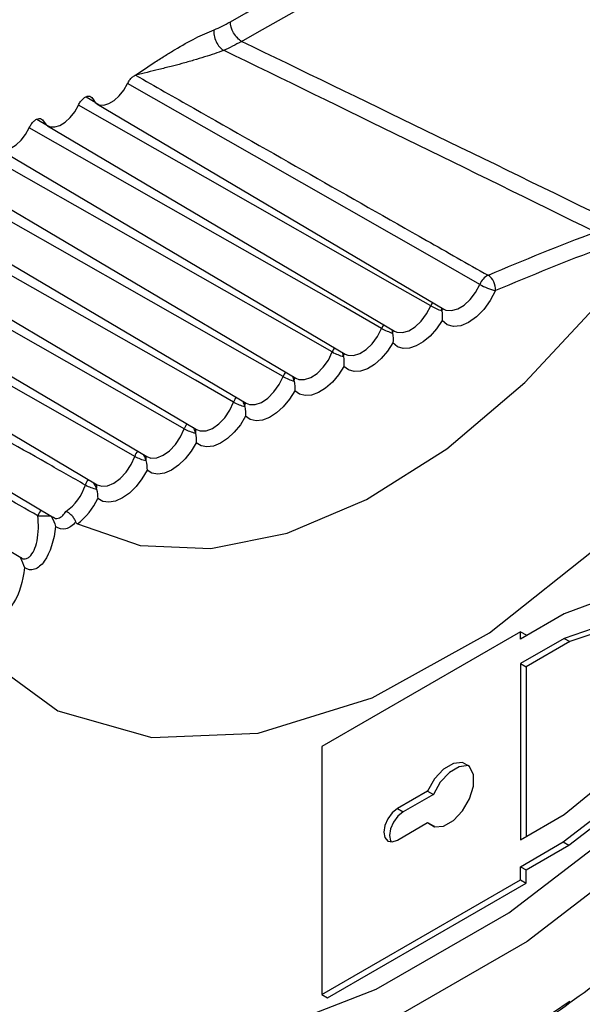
# Model space of a CAD drawing. Header units: millimetres. Extents: x 15440 to 16422, y 10215 to 11289.
# Tile 20 of 143: x 16201 to 16208, y 10353 to 10365. Entities that reach past the tile are written whole.
import ezdxf

# ---------------------------------------------------------------- set-up
doc = ezdxf.new("R2010")
doc.units = ezdxf.units.MM

msp = doc.modelspace()

# ---------------------------------------------------------------- linework, layer by layer
at = {"color": 7, "linetype": 'Continuous', "lineweight": 25}
for p, q in [((16189.007, 10366.337), (16201.508, 10358.94)), ((16188.399, 10365.955), (16201.111, 10358.434)), ((16201.921, 10364.174), (16202.043, 10364.103)), ((16202.057, 10364.086), (16206.38, 10361.529)), ((16201.308, 10363.894), (16201.442, 10363.816)), ((16201.443, 10363.812), (16205.765, 10361.255)), ((16200.827, 10363.526), (16205.15, 10360.968)), ((16200.211, 10363.226), (16204.533, 10360.668)), ((16199.591, 10362.915), (16203.916, 10360.356)), ((16196.457, 10362.657), (16202.062, 10359.341)), ((16198.849, 10362.663), (16203.299, 10360.03)), ((16197.885, 10362.529), (16202.68, 10359.692)), ((16207.879, 10357.735), (16207.332, 10357.419)), ((16207.332, 10357.512), (16204.858, 10356.084)), ((16207.332, 10357.419), (16207.332, 10357.512)), ((16207.332, 10357.512), (16207.403, 10357.472)), ((16207.879, 10357.429), (16207.332, 10357.114)), ((16207.403, 10357.46), (16207.403, 10357.472)), ((16207.95, 10357.388), (16207.403, 10357.073)), ((16207.879, 10357.429), (16207.95, 10357.388)), ((16207.332, 10357.114), (16207.332, 10354.921)), ((16207.332, 10357.114), (16207.403, 10357.073)), ((16207.403, 10357.073), (16207.403, 10354.962)), ((16204.858, 10356.084), (16204.858, 10352.995)), ((16206.177, 10355.527), (16205.801, 10355.31)), ((16206.248, 10355.486), (16205.871, 10355.269)), ((16206.177, 10355.527), (16206.248, 10355.486)), ((16205.801, 10355.31), (16205.871, 10355.269)), ((16207.332, 10354.921), (16207.879, 10355.237)), ((16205.801, 10354.917), (16206.177, 10355.134)), ((16206.177, 10355.134), (16206.248, 10355.093)), ((16206.248, 10355.093), (16206.257, 10355.083)), ((16207.332, 10354.586), (16207.865, 10354.894)), ((16207.403, 10354.545), (16207.936, 10354.853)), ((16207.865, 10354.894), (16207.936, 10354.853)), ((16207.332, 10354.423), (16207.332, 10354.586)), ((16207.332, 10354.586), (16207.403, 10354.545)), ((16207.403, 10354.382), (16207.403, 10354.545)), ((16204.858, 10352.995), (16207.332, 10354.423)), ((16204.929, 10352.954), (16207.403, 10354.382)), ((16207.332, 10354.423), (16207.403, 10354.382)), ((16204.858, 10352.995), (16204.929, 10352.954))]:
    msp.add_line(p, q, dxfattribs=at)
at = {"color": 7, "linetype": 'Continuous', "lineweight": 25, "flags": 128}
for points in [[(16198.982, 10352.875), (16199.558, 10352.565), (16200.876, 10352.175), (16202.338, 10352.128), (16203.904, 10352.425), (16205.535, 10353.059), (16207.188, 10354.013), (16208.818, 10355.262), (16210.385, 10356.774), (16211.846, 10358.508), (16213.164, 10360.42), (16214.304, 10362.46), (16215.236, 10364.573), (16215.937, 10366.706)], [(16216.347, 10366.613), (16215.633, 10364.436), (16214.681, 10362.278), (16213.518, 10360.196), (16212.172, 10358.245), (16210.681, 10356.474), (16209.082, 10354.931), (16207.417, 10353.656), (16205.73, 10352.682), (16204.065, 10352.035), (16202.466, 10351.732), (16200.975, 10351.78), (16199.629, 10352.179), (16198.466, 10352.917), (16197.514, 10353.976), (16196.8, 10355.328)], [(16202.004, 10364.147), (16202.037, 10364.101), (16202.084, 10364.074), (16202.142, 10364.07), (16202.206, 10364.088), (16202.272, 10364.127), (16202.336, 10364.184), (16202.392, 10364.256), (16202.439, 10364.337)], [(16206.827, 10361.837), (16206.351, 10362.108), (16204.02, 10363.436), (16202.439, 10364.337)], [(16201.391, 10363.87), (16201.426, 10363.825), (16201.473, 10363.8), (16201.531, 10363.797), (16201.596, 10363.816), (16201.662, 10363.856), (16201.725, 10363.914), (16201.782, 10363.987), (16201.827, 10364.069)], [(16206.216, 10361.569), (16205.739, 10361.841), (16203.408, 10363.168), (16201.827, 10364.069)], [(16200.778, 10363.58), (16200.813, 10363.535), (16200.862, 10363.512), (16200.92, 10363.51), (16200.985, 10363.531), (16201.051, 10363.573), (16201.114, 10363.632), (16201.169, 10363.705), (16201.214, 10363.787)], [(16205.603, 10361.289), (16205.127, 10361.56), (16202.795, 10362.887), (16201.214, 10363.787)], [(16204.989, 10360.996), (16204.513, 10361.267), (16202.181, 10362.593), (16200.6, 10363.493)], [(16200.603, 10357.233), (16201.569, 10356.526), (16202.739, 10356.193), (16204.064, 10356.248), (16205.486, 10356.689), (16206.946, 10357.497), (16208.381, 10358.637), (16209.73, 10360.062), (16210.935, 10361.709), (16211.945, 10363.51)], [(16204.375, 10360.69), (16203.898, 10360.961), (16201.567, 10362.287), (16199.985, 10363.186)], [(16203.76, 10360.371), (16203.283, 10360.642), (16200.951, 10361.967), (16199.344, 10362.881)], [(16203.144, 10360.039), (16202.667, 10360.31), (16200.336, 10361.635), (16198.528, 10362.663)], [(16201.814, 10358.853), (16202.595, 10358.585), (16203.476, 10358.546), (16204.427, 10358.74), (16205.417, 10359.159), (16206.416, 10359.79), (16207.389, 10360.613), (16208.307, 10361.6), (16209.139, 10362.721)], [(16202.528, 10359.695), (16202.051, 10359.966), (16199.72, 10361.29), (16197.437, 10362.587)], [(16206.38, 10361.529), (16206.405, 10361.517), (16206.474, 10361.51), (16206.551, 10361.531), (16206.631, 10361.578), (16206.707, 10361.649), (16206.774, 10361.737), (16206.827, 10361.837)], [(16207.021, 10361.759), (16206.956, 10361.636), (16206.876, 10361.524), (16206.784, 10361.431), (16206.686, 10361.362), (16206.589, 10361.322), (16206.498, 10361.312), (16206.418, 10361.333), (16206.356, 10361.385)], [(16205.765, 10361.255), (16205.795, 10361.242), (16205.864, 10361.236), (16205.941, 10361.259), (16206.021, 10361.308), (16206.097, 10361.38), (16206.164, 10361.469), (16206.216, 10361.569)], [(16206.345, 10361.549), (16206.35, 10361.53), (16206.353, 10361.509)], [(16206.356, 10361.385), (16206.287, 10361.283), (16206.208, 10361.193), (16206.123, 10361.121), (16206.035, 10361.07), (16205.95, 10361.042), (16205.871, 10361.039), (16205.801, 10361.061), (16205.745, 10361.107)], [(16205.15, 10360.968), (16205.183, 10360.954), (16205.253, 10360.95), (16205.331, 10360.974), (16205.411, 10361.025), (16205.486, 10361.098), (16205.552, 10361.189), (16205.603, 10361.289)], [(16205.745, 10361.107), (16205.678, 10361.004), (16205.599, 10360.913), (16205.514, 10360.839), (16205.427, 10360.786), (16205.341, 10360.757), (16205.261, 10360.752), (16205.191, 10360.772), (16205.134, 10360.816)], [(16204.533, 10360.668), (16204.571, 10360.653), (16204.642, 10360.651), (16204.72, 10360.677), (16204.799, 10360.729), (16204.875, 10360.804), (16204.94, 10360.895), (16204.989, 10360.996)], [(16205.134, 10360.816), (16205.067, 10360.711), (16204.99, 10360.62), (16204.905, 10360.545), (16204.817, 10360.49), (16204.731, 10360.458), (16204.651, 10360.451), (16204.58, 10360.469), (16204.521, 10360.511)], [(16203.916, 10360.356), (16203.958, 10360.339), (16204.029, 10360.339), (16204.108, 10360.367), (16204.187, 10360.421), (16204.262, 10360.497), (16204.326, 10360.588), (16204.375, 10360.69)], [(16204.521, 10360.511), (16204.456, 10360.407), (16204.379, 10360.314), (16204.295, 10360.237), (16204.207, 10360.181), (16204.121, 10360.147), (16204.04, 10360.138), (16203.968, 10360.154), (16203.908, 10360.195)], [(16203.299, 10360.03), (16203.344, 10360.013), (16203.416, 10360.015), (16203.495, 10360.044), (16203.574, 10360.1), (16203.649, 10360.176), (16203.712, 10360.269), (16203.76, 10360.371)], [(16203.908, 10360.195), (16203.844, 10360.089), (16203.768, 10359.995), (16203.684, 10359.917), (16203.596, 10359.859), (16203.51, 10359.824), (16203.428, 10359.813), (16203.355, 10359.827), (16203.295, 10359.865)], [(16202.68, 10359.692), (16202.73, 10359.674), (16202.803, 10359.678), (16202.882, 10359.709), (16202.961, 10359.766), (16203.035, 10359.844), (16203.097, 10359.937), (16203.144, 10360.039)], [(16203.295, 10359.865), (16203.231, 10359.759), (16203.156, 10359.664), (16203.072, 10359.584), (16202.985, 10359.525), (16202.898, 10359.487), (16202.816, 10359.475), (16202.742, 10359.487), (16202.681, 10359.523)], [(16202.062, 10359.341), (16202.117, 10359.323), (16202.19, 10359.328), (16202.269, 10359.361), (16202.348, 10359.419), (16202.421, 10359.499), (16202.483, 10359.593), (16202.528, 10359.695)], [(16202.681, 10359.523), (16202.618, 10359.416), (16202.544, 10359.32), (16202.461, 10359.239), (16202.374, 10359.178), (16202.287, 10359.139), (16202.204, 10359.124), (16202.13, 10359.134), (16202.067, 10359.169)], [(16201.489, 10358.951), (16201.489, 10358.951), (16201.492, 10358.943)], [(16201.098, 10358.441), (16201.099, 10358.441), (16201.101, 10358.434)], [(16207.865, 10354.894), (16208.347, 10355.264), (16208.759, 10355.803), (16209.037, 10356.427), (16209.137, 10357.036), (16209.043, 10357.535), (16208.769, 10357.844), (16208.36, 10357.914), (16207.879, 10357.735)], [(16207.936, 10354.853), (16208.417, 10355.223), (16208.83, 10355.762), (16209.108, 10356.386), (16209.208, 10356.995), (16209.113, 10357.494), (16208.848, 10357.798)], [(16207.879, 10355.237), (16208.24, 10355.531), (16208.546, 10355.946), (16208.75, 10356.418), (16208.821, 10356.877), (16208.75, 10357.253), (16208.546, 10357.49), (16208.24, 10357.552), (16207.879, 10357.429)], [(16208.578, 10357.47), (16208.311, 10357.511), (16207.95, 10357.388)], [(16206.177, 10355.134), (16206.263, 10355.082), (16206.376, 10355.091), (16206.499, 10355.161), (16206.613, 10355.28), (16206.7, 10355.431), (16206.748, 10355.589), (16206.748, 10355.731), (16206.7, 10355.835), (16206.613, 10355.884), (16206.499, 10355.872), (16206.376, 10355.8), (16206.263, 10355.678), (16206.177, 10355.527)], [(16206.694, 10355.841), (16206.684, 10355.844), (16206.57, 10355.831), (16206.447, 10355.759), (16206.333, 10355.638), (16206.248, 10355.486)], [(16205.801, 10355.31), (16205.736, 10355.257), (16205.68, 10355.183), (16205.644, 10355.098), (16205.631, 10355.015), (16205.644, 10354.948), (16205.68, 10354.905), (16205.736, 10354.894), (16205.801, 10354.917)], [(16205.871, 10355.269), (16205.806, 10355.216), (16205.751, 10355.142), (16205.714, 10355.057), (16205.701, 10354.974), (16205.714, 10354.907), (16205.721, 10354.894)]]:
    msp.add_lwpolyline(points, dxfattribs=at)
at = {"color": 7, "linetype": 'Continuous', "lineweight": 25}
for centre, radius, start, end in [((16221.37, 10327.887), 36.997, 110.7407, 112.975), ((16221.419, 10327.799), 36.886, 110.7407, 112.975), ((16207.029, 10361.758), 0.217, 117.6134, 158.5981), ((16206.814, 10361.777), 0.208, 355.1346, 56.411), ((16207.203, 10362.49), 0.754, 240.1136, 256.0026), ((16206.456, 10361.469), 0.261, 146.6372, 157.2903), ((16206.602, 10362.26), 0.791, 240.7821, 251.6749), ((16206.263, 10361.537), 0.095, 342.5513, 2.6566), ((16205.844, 10361.191), 0.26, 146.1399, 157.8734), ((16205.96, 10361.928), 0.732, 240.8473, 252.617), ((16205.545, 10361.207), 0.198, 6.7521, 20.5421), ((16205.649, 10361.258), 0.0965, 342.9505, 5.3284), ((16205.231, 10360.9), 0.26, 145.6679, 158.4589), ((16205.321, 10361.591), 0.682, 240.9128, 253.5562), ((16204.929, 10360.911), 0.201, 7.5714, 22.9473), ((16205.034, 10360.966), 0.0979, 343.3525, 7.9247), ((16204.617, 10360.597), 0.259, 145.2181, 159.0501), ((16204.684, 10361.247), 0.638, 240.9786, 254.4924), ((16204.312, 10360.603), 0.204, 8.4015, 25.3699), ((16204.418, 10360.661), 0.0994, 343.7573, 10.4501), ((16204.002, 10360.281), 0.259, 144.7992, 159.6386), ((16204.05, 10360.895), 0.599, 241.0448, 255.4253), ((16203.692, 10360.281), 0.209, 9.3473, 27.7131), ((16203.803, 10360.343), 0.0995, 343.9692, 13.1046), ((16203.387, 10359.952), 0.258, 144.4066, 160.2292), ((16203.417, 10360.534), 0.565, 241.1112, 256.3547), ((16203.074, 10359.947), 0.213, 10.2079, 30.1892), ((16203.187, 10360.012), 0.101, 344.3676, 15.5131), ((16202.772, 10359.61), 0.258, 144.0599, 160.8027), ((16202.456, 10359.6), 0.217, 11.0786, 32.7188), ((16202.786, 10360.164), 0.535, 241.1781, 257.2804), ((16202.569, 10359.669), 0.102, 344.7686, 17.8633), ((16202.156, 10359.256), 0.258, 143.7261, 161.3923), ((16201.836, 10359.24), 0.221, 11.9977, 35.2873), ((16201.952, 10359.313), 0.104, 345.1722, 20.1588), ((16201.294, 10359.54), 0.651, 305.4277, 341.9035), ((16202.157, 10359.784), 0.508, 241.2452, 258.2024), ((16201.27, 10359.549), 0.883, 308.0172, 334.5002), ((16201.567, 10358.875), 0.257, 143.5492, 161.9934), ((16201.384, 10362.812), 3.858, 269.0882, 271.5013)]:
    msp.add_arc(centre, radius, start, end, dxfattribs=at)
for centre, major_axis, ratio, start_param, end_param in [((18278.24, 9120.355), (2106.744, -1256.692), 0.014529, 2.962951, 2.975153), ((18278.215, 9118.736), (2106.761, -1258.308), 0.01511, 2.962563, 2.974773)]:
    msp.add_ellipse(centre, major_axis=major_axis, ratio=ratio, start_param=start_param, end_param=end_param, dxfattribs=at)
for points, knots in [([(16282.525, 10393.977), (16282.119, 10393.737), (16281.308, 10393.257), (16280.095, 10392.539), (16278.886, 10391.825), (16277.681, 10391.113), (16276.482, 10390.404), (16275.286, 10389.699), (16274.096, 10388.996), (16272.909, 10388.297), (16271.728, 10387.601), (16270.55, 10386.907), (16269.378, 10386.217), (16268.21, 10385.529), (16267.046, 10384.845), (16265.887, 10384.164), (16264.732, 10383.486), (16263.582, 10382.81), (16262.436, 10382.138), (16261.295, 10381.469), (16260.159, 10380.803), (16257.357, 10379.162), (16252.943, 10376.582), (16247.014, 10373.128), (16241.231, 10369.77), (16235.612, 10366.52), (16230.159, 10363.379), (16224.876, 10360.348), (16219.748, 10357.419), (16215.88, 10355.22), (16213.169, 10353.685), (16211.547, 10352.767), (16209.944, 10351.862), (16208.359, 10350.969), (16206.793, 10350.089), (16205.247, 10349.22), (16203.718, 10348.364), (16202.209, 10347.52), (16200.719, 10346.689), (16199.246, 10345.869), (16198.282, 10345.334), (16197.799, 10345.066)], [0, 0, 0, 0, 0.0122425, 0.0244664, 0.0366722, 0.0488605, 0.0610319, 0.073187, 0.0853265, 0.0974509, 0.1095608, 0.1216569, 0.1337397, 0.1458099, 0.1578681, 0.1699149, 0.1819509, 0.1939768, 0.2059932, 0.2180006, 0.2299997, 0.2419912, 0.3070125, 0.3717963, 0.4364455, 0.5010636, 0.5651346, 0.6292379, 0.6934744, 0.7579444, 0.7797585, 0.8015997, 0.8234716, 0.8453781, 0.8673228, 0.8893094, 0.9113417, 0.9334232, 0.9555577, 0.9777488, 1, 1, 1, 1]), ([(16195.793, 10343.812), (16201.238, 10346.831), (16207.155, 10350.151), (16215.188, 10354.707), (16216.827, 10355.638), (16220.17, 10357.543), (16221.876, 10358.517), (16227.084, 10361.499), (16230.66, 10363.555), (16241.707, 10369.932), (16249.4, 10374.406), (16261.403, 10381.433), (16265.482, 10383.828), (16270.677, 10386.887), (16271.721, 10387.502), (16273.814, 10388.737), (16274.863, 10389.356), (16278.016, 10391.218), (16280.127, 10392.466), (16282.248, 10393.722)], [0, 0, 0, 0, 0.25, 0.25, 0.3125, 0.3125, 0.375, 0.375, 0.5, 0.5, 0.75, 0.75, 0.875, 0.875, 0.90625, 0.90625, 0.9375, 0.9375, 1, 1, 1, 1]), ([(16217.27, 10368.163), (16217.089, 10367.31), (16216.732, 10365.633), (16215.805, 10363.101), (16214.644, 10360.666), (16213.234, 10358.364), (16211.632, 10356.257), (16209.874, 10354.412), (16208.016, 10352.871), (16206.107, 10351.692), (16204.203, 10350.891), (16202.36, 10350.509), (16200.624, 10350.537), (16199.052, 10350.994), (16197.678, 10351.848), (16196.559, 10353.097), (16195.697, 10354.644), (16195.381, 10355.913), (16195.226, 10356.533)], [0, 0, 0, 0, 0.0647399, 0.1273032, 0.1898663, 0.2524268, 0.3149871, 0.3775212, 0.4400553, 0.5025564, 0.5650574, 0.6275365, 0.6900155, 0.7525201, 0.8150248, 0.8775672, 0.9401099, 1, 1, 1, 1]), ([(16201.322, 10358.955), (16201.173, 10359.039), (16201.024, 10359.124), (16200.875, 10359.209), (16200.096, 10359.65), (16199.318, 10360.092), (16198.539, 10360.534), (16195.251, 10362.401), (16191.962, 10364.269), (16188.673, 10366.138)], [0.00019128, 0.00019128, 0.00019128, 0.00019128, 0.00081819, 0.00081819, 0.00081819, 0.00409093, 0.00409093, 0.00409093, 0.01791521, 0.01791521, 0.01791521, 0.01791521]), ([(16202.537, 10364.442), (16202.62, 10364.497), (16202.744, 10364.581), (16202.909, 10364.687), (16203.076, 10364.79), (16203.278, 10364.905), (16203.439, 10364.974), (16203.516, 10365.007)], [0, 0, 0, 0, 0.2520952, 0.3835656, 0.5032375, 0.7650399, 1, 1, 1, 1]), ([(16203.516, 10365.007), (16203.51, 10364.966), (16203.518, 10364.91), (16203.565, 10364.81), (16203.601, 10364.771), (16203.635, 10364.751)], [0, 0, 0, 0, 0.5, 0.5, 1, 1, 1, 1]), ([(16203.516, 10365.007), (16203.549, 10365.021), (16203.617, 10365.049), (16203.685, 10365.087), (16203.719, 10365.106)], [0, 0, 0, 0, 0.50002, 1, 1, 1, 1]), ([(16203.858, 10364.862), (16203.825, 10364.882), (16203.786, 10364.921), (16203.732, 10365.015), (16203.719, 10365.068), (16203.719, 10365.106)], [0, 0, 0, 0, 0.5, 0.5, 1, 1, 1, 1]), ([(16203.635, 10364.751), (16203.598, 10364.737), (16203.521, 10364.708), (16203.396, 10364.667), (16203.26, 10364.626), (16203.12, 10364.587), (16202.975, 10364.549), (16202.783, 10364.501), (16202.635, 10364.465), (16202.537, 10364.442)], [0, 0, 0, 0, 0.1131783, 0.2334807, 0.3611281, 0.4963058, 0.614673, 0.7474907, 1, 1, 1, 1]), ([(16202.439, 10364.337), (16202.446, 10364.352), (16202.455, 10364.367), (16202.464, 10364.38), (16202.474, 10364.393), (16202.485, 10364.406), (16202.497, 10364.416), (16202.508, 10364.426), (16202.521, 10364.434), (16202.532, 10364.44), (16202.534, 10364.44), (16202.536, 10364.441), (16202.537, 10364.442)], [0, 0, 0, 0, 0.0000503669, 0.0000503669, 0.0000503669, 0.0001007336, 0.0001007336, 0.0001007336, 0.0001511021, 0.0001511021, 0.0001511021, 0.000158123, 0.000158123, 0.000158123, 0.000158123]), ([(16202.537, 10364.442), (16202.779, 10364.305), (16203.021, 10364.168), (16203.263, 10364.03), (16204.229, 10363.482), (16205.196, 10362.933), (16206.163, 10362.384), (16206.418, 10362.239), (16206.673, 10362.095), (16206.929, 10361.95)], [0, 0, 0, 0, 0.001015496, 0.001015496, 0.001015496, 0.00507748, 0.00507748, 0.00507748, 0.006150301, 0.006150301, 0.006150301, 0.006150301]), ([(16201.827, 10364.069), (16201.834, 10364.084), (16201.843, 10364.099), (16201.852, 10364.112), (16201.862, 10364.126), (16201.873, 10364.138), (16201.884, 10364.148), (16201.896, 10364.159), (16201.908, 10364.167), (16201.92, 10364.173), (16201.92, 10364.173), (16201.921, 10364.173), (16201.921, 10364.174)], [0, 0, 0, 0, 0.0000503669, 0.0000503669, 0.0000503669, 0.0001007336, 0.0001007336, 0.0001007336, 0.0001511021, 0.0001511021, 0.0001511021, 0.0001532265, 0.0001532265, 0.0001532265, 0.0001532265]), ([(16201.921, 10364.174), (16201.932, 10364.178), (16201.943, 10364.18), (16201.952, 10364.181), (16201.963, 10364.181), (16201.973, 10364.178), (16201.981, 10364.173), (16201.99, 10364.168), (16201.997, 10364.161), (16202.002, 10364.152), (16202.002, 10364.15), (16202.003, 10364.149), (16202.004, 10364.147)], [0.0000049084, 0.0000049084, 0.0000049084, 0.0000049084, 0.0000503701, 0.0000503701, 0.0000503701, 0.0001007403, 0.0001007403, 0.0001007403, 0.0001511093, 0.0001511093, 0.0001511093, 0.0001581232, 0.0001581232, 0.0001581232, 0.0001581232]), ([(16201.214, 10363.787), (16201.221, 10363.803), (16201.229, 10363.818), (16201.239, 10363.831), (16201.249, 10363.845), (16201.26, 10363.857), (16201.271, 10363.868), (16201.282, 10363.878), (16201.294, 10363.887), (16201.306, 10363.893), (16201.307, 10363.893), (16201.307, 10363.894), (16201.308, 10363.894)], [0, 0, 0, 0, 0.0000503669, 0.0000503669, 0.0000503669, 0.0001007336, 0.0001007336, 0.0001007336, 0.0001511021, 0.0001511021, 0.0001511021, 0.0001532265, 0.0001532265, 0.0001532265, 0.0001532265]), ([(16201.308, 10363.894), (16201.318, 10363.898), (16201.329, 10363.901), (16201.339, 10363.901), (16201.349, 10363.902), (16201.359, 10363.9), (16201.368, 10363.895), (16201.377, 10363.89), (16201.384, 10363.883), (16201.389, 10363.874), (16201.39, 10363.873), (16201.391, 10363.871), (16201.391, 10363.87)], [0.0000049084, 0.0000049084, 0.0000049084, 0.0000049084, 0.0000503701, 0.0000503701, 0.0000503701, 0.0001007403, 0.0001007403, 0.0001007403, 0.0001511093, 0.0001511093, 0.0001511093, 0.0001581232, 0.0001581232, 0.0001581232, 0.0001581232]), ([(16201.912, 10359.338), (16201.753, 10359.429), (16201.594, 10359.519), (16201.435, 10359.609), (16200.658, 10360.05), (16199.881, 10360.492), (16199.104, 10360.933), (16197.948, 10361.589), (16196.793, 10362.246), (16195.637, 10362.902)], [0.000148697, 0.000148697, 0.000148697, 0.000148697, 0.000816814, 0.000816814, 0.000816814, 0.004084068, 0.004084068, 0.004084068, 0.008941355, 0.008941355, 0.008941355, 0.008941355]), ([(16201.509, 10358.941), (16201.51, 10358.94), (16201.53, 10358.92), (16201.575, 10358.922), (16201.63, 10358.948), (16201.658, 10358.991), (16201.671, 10359.01)], [0, 0, 0, 0, 0.01584, 0.362812, 0.716894, 1, 1, 1, 1]), ([(16201.794, 10358.879), (16201.789, 10358.893), (16201.782, 10358.908), (16201.773, 10358.921), (16201.765, 10358.935), (16201.754, 10358.948), (16201.743, 10358.96), (16201.731, 10358.972), (16201.718, 10358.983), (16201.705, 10358.992), (16201.695, 10358.999), (16201.684, 10359.005), (16201.674, 10359.009), (16201.673, 10359.01), (16201.672, 10359.01), (16201.671, 10359.01)], [0, 0, 0, 0, 0.0000499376, 0.0000499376, 0.0000499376, 0.0000998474, 0.0000998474, 0.0000998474, 0.0001502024, 0.0001502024, 0.0001502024, 0.0001878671, 0.0001878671, 0.0001878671, 0.0001916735, 0.0001916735, 0.0001916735, 0.0001916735]), ([(16201.113, 10358.436), (16201.115, 10358.434), (16201.137, 10358.413), (16201.175, 10358.418), (16201.228, 10358.447), (16201.277, 10358.52), (16201.315, 10358.643), (16201.333, 10358.793), (16201.326, 10358.902), (16201.322, 10358.955)], [0, 0, 0, 0, 0.0206898, 0.1654259, 0.2720883, 0.4488171, 0.6285203, 0.8222532, 1, 1, 1, 1]), ([(16201.794, 10358.879), (16201.756, 10358.833), (16201.713, 10358.802), (16201.625, 10358.782), (16201.581, 10358.792), (16201.541, 10358.823)], [0, 0, 0, 0, 0.5, 0.5, 1, 1, 1, 1]), ([(16201.814, 10358.853), (16201.81, 10358.855), (16201.806, 10358.858), (16201.803, 10358.862), (16201.8, 10358.865), (16201.798, 10358.869), (16201.796, 10358.874), (16201.795, 10358.875), (16201.794, 10358.877), (16201.794, 10358.879)], [0, 0, 0, 0, 0.00002170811, 0.00002170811, 0.00002170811, 0.00004025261, 0.00004025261, 0.00004025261, 0.00004682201, 0.00004682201, 0.00004682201, 0.00004682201]), ([(16201.541, 10358.823), (16201.525, 10358.652), (16201.474, 10358.491), (16201.365, 10358.339), (16201.323, 10358.304), (16201.237, 10358.275), (16201.193, 10358.282), (16201.153, 10358.31)], [0, 0, 0, 0, 0.5, 0.5, 0.75, 0.75, 1, 1, 1, 1]), ([(16201.153, 10358.31), (16201.137, 10358.137), (16201.088, 10357.976), (16200.983, 10357.82), (16200.943, 10357.782), (16200.86, 10357.748), (16200.817, 10357.752), (16200.779, 10357.778)], [0, 0, 0, 0, 0.5, 0.5, 0.75, 0.75, 1, 1, 1, 1]), ([(16192.648, 10294.974), (16195.582, 10298.28), (16198.721, 10301.51), (16202.904, 10305.451), (16203.754, 10306.235), (16205.476, 10307.79), (16206.348, 10308.56), (16208.999, 10310.854), (16210.812, 10312.358), (16220.097, 10319.753), (16228.238, 10325.273), (16241.534, 10332.948), (16246.114, 10335.386), (16255.567, 10340.025), (16260.44, 10342.226), (16267.968, 10345.348), (16270.515, 10346.358), (16274.389, 10347.829), (16275.691, 10348.312), (16278.304, 10349.26), (16279.617, 10349.726), (16286.216, 10352.011), (16291.598, 10353.704), (16297.083, 10355.263)], [0, 0, 0, 0, 0.125, 0.125, 0.15625, 0.15625, 0.1875, 0.1875, 0.25, 0.25, 0.5, 0.5, 0.625, 0.625, 0.75, 0.75, 0.8125, 0.8125, 0.84375, 0.84375, 0.875, 0.875, 1, 1, 1, 1]), ([(16197.106, 10354.843), (16197.331, 10354.376), (16197.803, 10353.398), (16198.854, 10352.287), (16200.14, 10351.475), (16201.636, 10351.05), (16203.266, 10351.017), (16205.014, 10351.396), (16206.592, 10352.021), (16207.572, 10352.664), (16207.949, 10352.91)], [0, 0, 0, 0, 0.1194576, 0.2504192, 0.3851831, 0.5160669, 0.6507515, 0.7815449, 0.9161351, 1, 1, 1, 1]), ([(16297.025, 10353.471), (16286.309, 10350.377), (16276.072, 10346.79), (16261.43, 10340.674), (16256.687, 10338.519), (16247.501, 10333.992), (16243.053, 10331.617), (16236.602, 10327.888), (16234.487, 10326.616), (16230.353, 10324.031), (16228.331, 10322.716), (16222.397, 10318.702), (16218.619, 10315.935), (16207.808, 10307.368), (16201.297, 10301.301), (16195.507, 10294.866)], [0, 0, 0, 0, 0.25, 0.25, 0.375, 0.375, 0.5, 0.5, 0.5625, 0.5625, 0.625, 0.625, 0.75, 0.75, 1, 1, 1, 1])]:
    msp.add_open_spline(points, degree=3, knots=knots, dxfattribs=at)
for points in [[(16203.719, 10365.106), (16205.808, 10366.312), (16207.898, 10367.759), (16209.987, 10368.965)], [(16203.858, 10364.862), (16205.947, 10366.069), (16208.245, 10367.15), (16210.335, 10368.357)], [(16203.858, 10364.862), (16203.783, 10364.818), (16203.708, 10364.781), (16203.635, 10364.751)], [(16206.353, 10361.509), (16206.358, 10361.466), (16206.36, 10361.424), (16206.356, 10361.385)], [(16205.741, 10361.23), (16205.746, 10361.187), (16205.748, 10361.146), (16205.745, 10361.107)], [(16205.128, 10360.938), (16205.133, 10360.896), (16205.136, 10360.854), (16205.134, 10360.816)], [(16204.514, 10360.633), (16204.52, 10360.591), (16204.523, 10360.55), (16204.521, 10360.511)], [(16203.899, 10360.315), (16203.905, 10360.274), (16203.91, 10360.233), (16203.908, 10360.195)], [(16203.284, 10359.985), (16203.291, 10359.944), (16203.296, 10359.903), (16203.295, 10359.865)], [(16202.668, 10359.642), (16202.676, 10359.601), (16202.681, 10359.56), (16202.681, 10359.523)], [(16202.053, 10359.286), (16202.061, 10359.246), (16202.067, 10359.206), (16202.067, 10359.169)], [(16201.492, 10358.943), (16201.512, 10358.904), (16201.53, 10358.863), (16201.541, 10358.823)], [(16201.101, 10358.434), (16201.123, 10358.393), (16201.142, 10358.351), (16201.153, 10358.31)]]:
    msp.add_open_spline(points, degree=3, dxfattribs=at)

doc.saveas('drawing.dxf')
